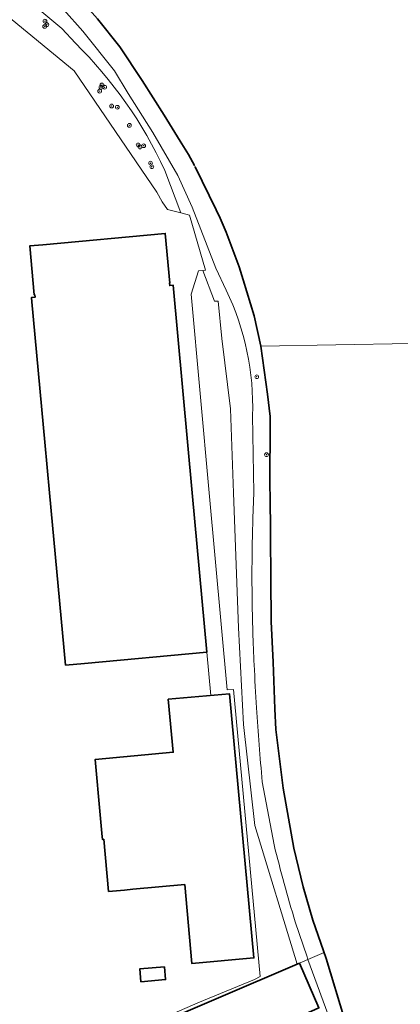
# Model space of a CAD drawing. Extents: x 150256 to 156914, y 461459 to 469481.
# Tile 238 of 256: x 154219 to 154300, y 463891 to 464101. Entities that reach past the tile are written whole.
import ezdxf

# ---------------------------------------------------------------- set-up
doc = ezdxf.new("R2010")
doc.units = 0
doc.header["$LTSCALE"] = 0.75
doc.layers.get('0').update_dxf_attribs({"linetype": 'CONTINUOUS'})
for name, color, linetype, lineweight in [('B-RO-GK-BESCHOEIING-G', 251, 'GK-BESCHOEIING', 35), ('B-RO-GR-BOOM-S', 96, 'CONTINUOUS', 25), ('B-RO-GR-GROENVOORZIENING-GV', 251, 'CONTINUOUS', 18), ('B-RO-IE-TERREINAFSCHEIDING_KUNSTMATIG_MUUR-G', 251, 'IE-TERREINAFSCHEIDING-KUNSTMATIG-DICHT', 18), ('B-RO-OG-BEBOUWING-GV', 6, 'CONTINUOUS', 35), ('B-RO-OG-TERREIN_CULTUURSCHEIDING-GV', 251, 'CONTINUOUS', 18), ('B-RO-OG-WATER-GV', 251, 'CONTINUOUS', 18), ('B-RO-OG-WATER_SLOOT-GV', 251, 'CONTINUOUS', 18)]:
    doc.layers.add(name, color=color, linetype=linetype, lineweight=lineweight)
doc.linetypes.add('GK-BESCHOEIING', pattern='A,30,-5,[1,NLCS.SHX,S=1,R=0,X=0,Y=0],-5', length=40)
doc.linetypes.add('IE-TERREINAFSCHEIDING-KUNSTMATIG-DICHT', pattern='A,8,-1,[82,NLCS.SHX,S=0.75,R=90,X=0,Y=0],-1', length=10)

# ---------------------------------------------------------------- blocks, each defined once
blk = doc.blocks.new('SGR-BOOM_01-SO')
at = {"linetype": 'ByBlock', "lineweight": 18}
h = blk.add_hatch(color=0, dxfattribs=at)
h.dxf.hatch_style = 1
edge = h.paths.add_edge_path()
edge.add_arc((0, 0), 0.25, 0, 360)
at = {"color": 0, "linetype": 'ByBlock', "lineweight": 18}
for radius in [2, 0.25]:
    blk.add_circle((0, 0), radius, dxfattribs=at)

msp = doc.modelspace()

# ---------------------------------------------------------------- linework, layer by layer
at = {"layer": 'B-RO-GK-BESCHOEIING-G'}
for points in [[(154255.982, 464069.845), (154254.705, 464072.222), (154252.94, 464075.072), (154249.528, 464080.58), (154244.853, 464087.99), (154240.054, 464095.178), (154235.276, 464101.183), (154231.927, 464104.963), (154229.877, 464106.979), (154222.592, 464113.21), (154220.157, 464115.145), (154215.978, 464118.466), (154208.486, 464123.882), (154201.068, 464129.145), (154194.774, 464133.351), (154188.283, 464137.573), (154182.115, 464141.337), (154174.2, 464145.932), (154168.66, 464149.182), (154157.22, 464154.871), (154147.392, 464159.197), (154136.604, 464164.129), (154129.39, 464167.209), (154129.362, 464167.221)], [(154265.516, 464048.229), (154265.303, 464048.804), (154262.726, 464055.634), (154261.455, 464058.581), (154260.622, 464060.361), (154256.149, 464069.535)], [(154272.089, 464000), (154272.087, 464000.533), (154272.099, 464016.305), (154271.548, 464021.077), (154270.133, 464031.262), (154268.695, 464037.759), (154266.384, 464045.434), (154265.516, 464048.229)], [(154272.089, 464000), (154272.312, 463972.512), (154272.73, 463963.856), (154273.108, 463953.857), (154273.318, 463949.483), (154274.898, 463936.959), (154277.175, 463924.136), (154279.14, 463915.855), (154281.25, 463908.772), (154284.059, 463900.593), (154287.977, 463887.625), (154297.504, 463861.743), (154303.764, 463847.234), (154308.259, 463840.657)]]:
    msp.add_lwpolyline(points, dxfattribs=at)
at = {"layer": 'B-RO-GR-GROENVOORZIENING-GV'}
for points in [[(154230.579, 464095.962), (154227.716, 464099.113), (154210.245, 464113.593), (154183.71, 464132.336), (154183.091, 464132.773), (154176.156, 464137.361), (154174.069, 464135.224), (154181.563, 464129.406), (154215.856, 464101.921), (154230.302, 464090.048), (154247.922, 464064.19), (154249.085, 464062.074), (154250.254, 464060.426), (154253.044, 464059.726)], [(154253.044, 464059.726), (154249.636, 464068.808)]]:
    msp.add_lwpolyline(points, dxfattribs=at)
msp.add_lwpolyline([(154249.636, 464068.808, 0.0904285), (154230.579, 464095.962)], format="xyb", dxfattribs=at)
at = {"layer": 'B-RO-IE-TERREINAFSCHEIDING_KUNSTMATIG_MUUR-G'}
msp.add_lwpolyline([(154258.602, 463965.942), (154259.441, 463956.746)], dxfattribs=at)
at = {"layer": 'B-RO-OG-BEBOUWING-GV'}
for points in [[(154224.058, 464010.793), (154225.061, 464000), (154228.478, 463963.226), (154232.514, 463963.59), (154258.602, 463965.942), (154255.496, 464000), (154251.457, 464044.278), (154250.689, 464044.211), (154250.637, 464044.756), (154250.756, 464044.766), (154249.752, 464055.357), (154223.655, 464052.947), (154220.845, 464052.687), (154221.81, 464042.225), (154221.93, 464042.236), (154221.978, 464041.715), (154221.192, 464041.647), (154221.277, 464040.735)], [(154236.282, 463926.577), (154236.331, 463926.023), (154236.625, 463926.059), (154237.643, 463914.912), (154241.04, 463915.207), (154242.863, 463915.366), (154253.917, 463916.375), (154255.42, 463899.49), (154268.655, 463900.718), (154263.415, 463957.112), (154250.4, 463955.912), (154251.442, 463944.61), (154234.813, 463943.076), (154235.865, 463931.263)], [(154242.019, 463884.002), (154245.314, 463875.815), (154259.83, 463882.026), (154269.092, 463886.001), (154269.704, 463884.558), (154280.94, 463889.351), (154282.524, 463890.056), (154278.35, 463899.558), (154242.363, 463884.149)], [(154249.601, 463898.795), (154244.298, 463898.356), (154244.554, 463895.634), (154249.826, 463896.1)]]:
    msp.add_lwpolyline(points, close=True, dxfattribs=at)
at = {"layer": 'B-RO-OG-TERREIN_CULTUURSCHEIDING-GV'}
for points in [[(154210.245, 464113.593), (154227.716, 464099.113), (154230.579, 464095.962)], [(154262.744, 464043.273), (154260.521, 464047.934), (154255.459, 464060.97), (154252.45, 464067.745), (154247.116, 464076.909), (154241.862, 464085.238), (154238.888, 464090.045), (154232.131, 464098.537), (154228.081, 464103.108)], [(154249.636, 464068.808), (154253.044, 464059.726), (154254.942, 464059.25), (154258.363, 464047.51), (154257.746, 464047.447)], [(154290.184, 463873.135), (154280.158, 463900.366), (154277.877, 463899.367), (154268.858, 463929.012), (154266.414, 463950.543), (154265.394, 463971.182), (154264.336, 464000), (154263.677, 464017.939), (154261.8, 464032.945), (154261.06, 464040.891), (154260.267, 464040.865), (154257.746, 464047.447), (154256.815, 464047.352), (154255.238, 464042.377), (154259.115, 464000), (154262.967, 463957.9), (154264.322, 463957.975), (154270.022, 463896.737), (154268.782, 463896.122), (154256.665, 463891.098), (154245.477, 463886.2)], [(154257.746, 464047.447), (154260.267, 464040.865), (154261.06, 464040.891), (154261.8, 464032.945), (154263.677, 464017.939), (154264.336, 464000), (154265.394, 463971.182), (154266.414, 463950.543), (154268.858, 463929.012), (154277.877, 463899.367), (154280.158, 463900.366), (154279.983, 463900.911), (154277.465, 463908.412)], [(154268.638, 463999.542), (154268.631, 464000), (154268.385, 464016.483)], [(154272.958, 463924.85), (154270.442, 463938.314)], [(154242.363, 463884.149), (154278.35, 463899.558), (154282.524, 463890.056)]]:
    msp.add_lwpolyline(points, dxfattribs=at)
for points in [[(154230.579, 464095.962, -0.0904285), (154249.636, 464068.808)], [(154268.385, 464016.483, 0.1195563), (154262.744, 464043.273)], [(154268.375, 463992.274, -0.0050941), (154268.638, 463999.542)], [(154268.251, 463985.003, -0.0049521), (154268.375, 463992.274)], [(154268.267, 463977.792, -0.0049927), (154268.251, 463985.003)], [(154268.426, 463970.316, -0.0046795), (154268.267, 463977.792)], [(154268.705, 463963.278, -0.0052602), (154268.426, 463970.316)], [(154269.222, 463954.071, -0.0037956), (154268.705, 463963.278)], [(154269.776, 463946.188, -0.0038136), (154269.222, 463954.071)], [(154270.442, 463938.314, -0.0035521), (154269.776, 463946.188)], [(154277.465, 463908.412, -0.011871), (154272.958, 463924.85)]]:
    msp.add_lwpolyline(points, format="xyb", dxfattribs=at)
at = {"layer": 'B-RO-OG-WATER-GV'}
for points in [[(154235.276, 464101.183), (154240.054, 464095.178), (154244.853, 464087.99), (154249.528, 464080.58), (154252.94, 464075.072), (154254.705, 464072.222), (154255.982, 464069.845), (154256.149, 464069.535), (154260.622, 464060.361), (154261.455, 464058.581), (154262.726, 464055.634), (154265.303, 464048.804), (154265.516, 464048.229), (154266.384, 464045.434), (154268.695, 464037.759), (154270.133, 464031.262), (154302.139, 464031.89)], [(154302.139, 464031.89), (154270.133, 464031.262), (154271.548, 464021.077), (154272.099, 464016.305), (154272.087, 464000.533), (154272.089, 464000), (154272.312, 463972.512), (154272.73, 463963.856), (154273.108, 463953.857), (154273.318, 463949.483), (154274.898, 463936.959), (154277.175, 463924.136), (154279.14, 463915.855), (154281.25, 463908.772), (154283.616, 463901.882), (154284.059, 463900.593), (154287.977, 463887.625)]]:
    msp.add_lwpolyline(points, dxfattribs=at)
at = {"layer": 'B-RO-OG-WATER_SLOOT-GV'}
for points in [[(154228.081, 464103.108), (154232.131, 464098.537), (154238.888, 464090.045), (154241.862, 464085.238), (154247.116, 464076.909), (154252.45, 464067.745), (154255.459, 464060.97), (154260.521, 464047.934), (154262.744, 464043.273)], [(154277.465, 463908.412), (154279.983, 463900.911), (154280.158, 463900.366), (154283.616, 463901.882), (154281.25, 463908.772), (154279.14, 463915.855), (154277.175, 463924.136), (154274.898, 463936.959), (154273.318, 463949.483), (154273.108, 463953.857), (154272.73, 463963.856), (154272.312, 463972.512), (154272.089, 464000), (154272.087, 464000.533), (154272.099, 464016.305), (154271.548, 464021.077), (154270.133, 464031.262), (154268.695, 464037.759), (154266.384, 464045.434), (154265.516, 464048.229), (154265.303, 464048.804), (154262.726, 464055.634), (154261.455, 464058.581), (154260.622, 464060.361), (154256.149, 464069.535), (154255.982, 464069.845), (154254.705, 464072.222), (154252.94, 464075.072), (154249.528, 464080.58), (154244.853, 464087.99), (154240.054, 464095.178), (154235.276, 464101.183)], [(154268.385, 464016.483), (154268.631, 464000), (154268.638, 463999.542)], [(154270.442, 463938.314), (154272.958, 463924.85)], [(154310.89, 463837.941), (154308.259, 463840.657), (154303.764, 463847.234), (154297.504, 463861.743), (154287.977, 463887.625), (154284.059, 463900.593), (154283.616, 463901.882), (154280.158, 463900.366), (154290.184, 463873.135), (154300.49, 463848.659)]]:
    msp.add_lwpolyline(points, dxfattribs=at)
for points in [[(154262.744, 464043.273, -0.1195563), (154268.385, 464016.483)], [(154268.638, 463999.542, 0.0050941), (154268.375, 463992.274)], [(154268.375, 463992.274, 0.0049521), (154268.251, 463985.003)], [(154268.251, 463985.003, 0.0049927), (154268.267, 463977.792)], [(154268.267, 463977.792, 0.0046795), (154268.426, 463970.316)], [(154268.426, 463970.316, 0.0052602), (154268.705, 463963.278)], [(154268.705, 463963.278, 0.0037956), (154269.222, 463954.071)], [(154269.222, 463954.071, 0.0038136), (154269.776, 463946.188)], [(154269.776, 463946.188, 0.0035521), (154270.442, 463938.314)], [(154272.958, 463924.85, 0.011871), (154277.465, 463908.412)]]:
    msp.add_lwpolyline(points, format="xyb", dxfattribs=at)

# ---------------------------------------------------------------- block references
at = {"layer": 'B-RO-GR-BOOM-S', "xscale": 0.2, "yscale": 0.2, "zscale": 0.2}
for p in [(154224.089, 464100.659), (154224.034, 464099.539), (154224.482, 464099.91), (154236.037, 464086.549), (154236.251, 464087.031), (154236.834, 464086.556), (154235.764, 464085.719), (154238.315, 464082.544), (154239.516, 464082.285), (154242.096, 464078.414), (154243.954, 464074.247), (154244.358, 464073.803), (154245.135, 464074.066), (154246.609, 464070.35), (154246.877, 464069.579), (154269.262, 464024.762), (154271.349, 464008.12)]:
    msp.add_blockref('SGR-BOOM_01-SO', p, dxfattribs=at)

doc.saveas('drawing.dxf')
